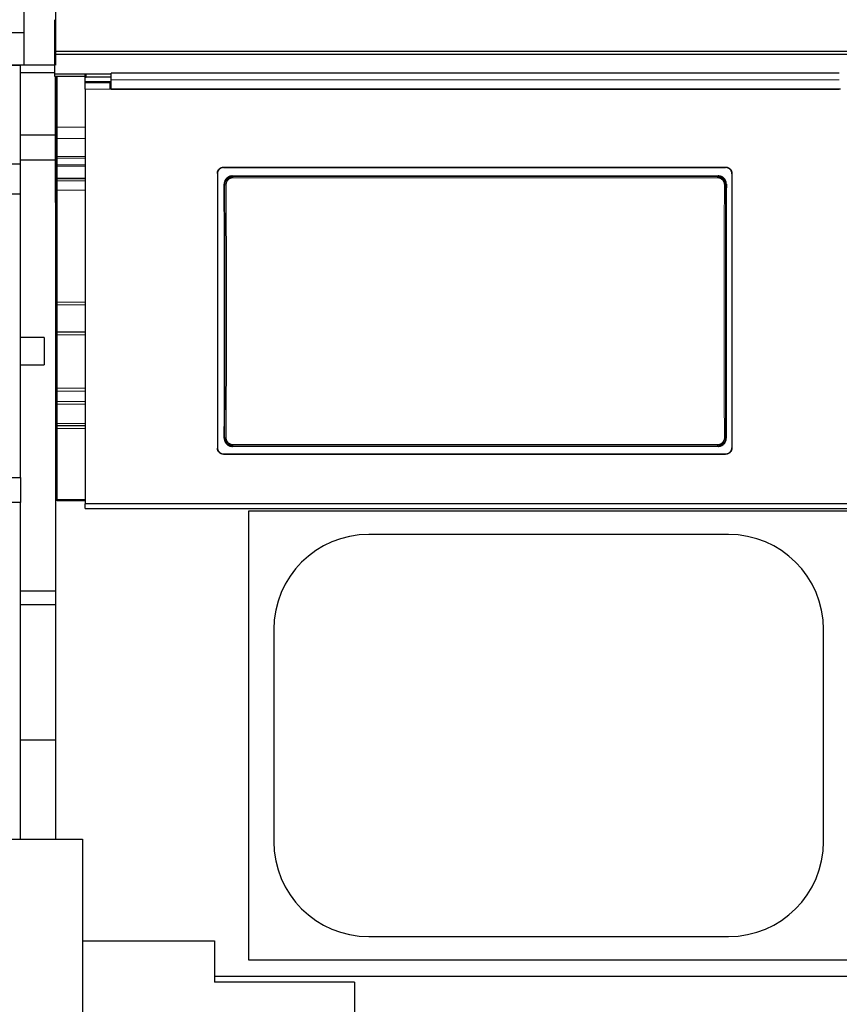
# Model space of a CAD drawing. Header units: inches. Extents: x 0 to 17820, y -10 to 12600.
# Tile 91 of 256: x 2552 to 3209, y 9395 to 10184. Entities that reach past the tile are written whole.
import ezdxf

# ---------------------------------------------------------------- set-up
doc = ezdxf.new("R2010")
doc.units = ezdxf.units.IN
doc.layers.add('1', color=7, linetype='Continuous', true_color=0xffffff)
doc.layers.add('254', color=7, linetype='Continuous', true_color=0xffffff)
doc.styles.add('latin_extended', font='simplex.shx')
doc.dimstyles.get("Standard").update_dxf_attribs({"dimtxt": 0.18, "dimasz": 0.18, "dimexe": 0.18, "dimexo": 0.0625, "dimgap": 0.09, "dimtad": 0, "dimtih": 1, "dimtoh": 1, "dimdec": 4, "dimzin": 0, "dimdsep": 46, "dimtxsty": 'Standard', "dimcen": 0.09, "dimadec": 0, "dimazin": 0, "dimtfac": 1, "dimtdec": 4, "dimtofl": 0, "dimtmove": 0, "dimatfit": 3, "dimfxl": 1, "dimtolj": 1, "dimtzin": 0, "dimarcsym": 0})

# ---------------------------------------------------------------- blocks, each defined once
blk = doc.blocks.new('_U3')
at = {"layer": '254', "color": 3, "linetype": 'Continuous', "lineweight": 13, "transparency": 16777216}
for p, q in [((1339.27, 10328.58), (1339.27, 6850.21)), ((6500.83, 8827.85), (6500.83, 6850.21)), ((1444.27, 6880.21), (6395.83, 6880.21))]:
    blk.add_line(p, q, dxfattribs=at)
at = {"layer": '254', "color": 3, "transparency": 16777216}
for points in [[(1444.27, 6897.71), (1444.27, 6862.71), (1339.27, 6880.21)], [(6395.83, 6862.71), (6395.83, 6897.71), (6500.83, 6880.21)]]:
    blk.add_solid(points, dxfattribs=at)
at = {"layer": 'Defpoints', "color": 0, "transparency": 16777216}
for p in [(1339.27, 10358.58), (6500.83, 8857.85), (6500.83, 6880.21)]:
    blk.add_point(p, dxfattribs=at)
at = {"layer": '254', "color": 2, "lineweight": 13, "transparency": 16777216, "insert": (3745.05, 7037.71), "char_height": 105, "attachment_point": 1, "style": 'latin_extended'}
blk.add_mtext('\\A1;5162', dxfattribs=at)

msp = doc.modelspace()

# ---------------------------------------------------------------- linework, layer by layer
at = {"layer": '1', "color": 2, "linetype": 'Continuous', "lineweight": 25}
for p, q in [((2555.834, 10147.936), (2555.834, 10405.936)), ((2580.834, 10405.936), (2580.834, 10147.936)), ((2580.334, 10158.826), (2580.334, 10184.368)), ((2555.834, 10173.936), (2331.834, 10173.936)), ((2580.334, 10156.561), (2580.334, 10158.826)), ((3796.334, 10158.826), (2580.334, 10158.826)), ((2580.334, 10140.71), (2580.334, 10156.561)), ((3796.334, 10156.561), (2580.334, 10156.561)), ((2555.834, 10147.936), (2331.834, 10147.936)), ((2332.834, 10147.855), (2552.834, 10147.855)), ((2552.834, 10068.855), (2552.834, 10147.855)), ((2580.334, 10147.936), (2555.834, 10147.936)), ((2580.333, 10141.854), (2552.833, 10141.854)), ((2580.334, 10138.962), (2580.334, 10140.71)), ((2604.977, 10140.71), (2580.334, 10140.71)), ((2604.597, 10138.962), (2580.334, 10138.962)), ((2580.834, 10091.854), (2580.834, 10138.962)), ((2581.834, 10138.962), (2581.834, 10103.854)), ((2582.334, 10098.245), (2582.334, 10138.962)), ((2604.584, 10137.718), (2604.584, 10140.316)), ((2604.584, 10133.808), (2604.584, 10137.718)), ((2625.584, 10140.816), (2605.584, 10140.816)), ((2625.584, 10138.218), (2605.584, 10138.218)), ((3208.584, 10141.62), (2625.584, 10141.62)), ((2625.584, 10136.247), (2625.584, 10141.62)), ((2624.584, 10133.808), (2604.584, 10133.808)), ((2604.584, 10128.729), (2604.584, 10133.808)), ((2604.634, 10133.808), (2604.634, 10134.514)), ((2625.59, 10134.514), (2604.634, 10134.514)), ((2624.584, 10128.729), (2624.584, 10133.808)), ((2625.584, 10130.808), (2624.584, 10130.808)), ((2625.584, 10128.734), (2625.584, 10136.247)), ((2604.584, 10128.729), (2604.584, 9796.359)), ((3209.584, 10128.729), (2624.584, 10128.729)), ((2625.584, 10128.734), (3208.584, 10128.734)), ((2581.831, 10103.786), (2580.831, 10103.786)), ((2581.834, 10103.854), (2581.834, 10037.854)), ((2582.334, 10103.854), (2581.834, 10103.854)), ((2582.334, 10089.246), (2582.334, 10098.245)), ((2580.834, 10091.854), (2552.833, 10091.854)), ((2580.834, 10071.858), (2580.834, 10091.854)), ((2582.334, 10074.672), (2582.334, 10089.246)), ((2582.334, 10073.483), (2582.334, 10074.672)), ((2332.834, 10068.855), (2552.834, 10068.855)), ((2580.834, 10071.858), (2552.833, 10071.858)), ((2552.834, 10044.855), (2552.834, 10068.855)), ((2580.834, 10037.851), (2580.834, 10071.858)), ((2582.334, 10068.053), (2582.334, 10073.483)), ((2582.334, 10066.923), (2582.334, 10068.053)), ((2582.334, 10057.307), (2582.334, 10066.923)), ((2715.584, 10066.226), (3117.584, 10066.226)), ((2710.584, 10061.251), (2710.584, 9841.178)), ((2715.584, 10065.922), (3117.584, 10065.922)), ((2722.498, 10059.163), (3111.67, 10059.163)), ((3122.584, 10061.251), (3122.584, 9841.178)), ((2582.334, 10057.014), (2582.334, 10057.307)), ((2582.334, 10057.014), (2604.626, 10057.014)), ((2582.334, 10055.333), (2582.334, 10057.014)), ((2582.334, 10047.673), (2582.334, 10055.333)), ((2332.834, 10044.855), (2552.834, 10044.855)), ((2552.834, 9817.585), (2552.834, 10044.855)), ((2580.819, 10049.286), (2581.831, 10049.286)), ((2582.334, 9957.931), (2582.334, 10047.673)), ((2582.374, 10037.854), (2580.834, 10037.854)), ((2580.834, 10037.854), (2580.834, 9912.854)), ((2582.334, 9955.928), (2582.334, 9957.931)), ((2582.334, 9933.936), (2582.334, 9955.928)), ((2582.334, 9931.936), (2582.334, 9933.936)), ((2604.626, 9933.936), (2582.334, 9933.936)), ((2571.834, 9929.854), (2571.834, 9907.854)), ((2582.334, 9889.168), (2582.334, 9931.936)), ((2582.374, 9912.854), (2580.834, 9912.854)), ((2580.834, 9912.854), (2580.834, 9527.89)), ((2582.334, 9886.668), (2582.334, 9889.168)), ((2582.334, 9878.364), (2582.334, 9886.668)), ((2582.334, 9876.364), (2582.334, 9878.364)), ((2582.334, 9860.936), (2582.334, 9876.364)), ((2582.334, 9858.936), (2582.334, 9860.936)), ((2582.334, 9856.936), (2582.334, 9858.936)), ((2604.626, 9858.936), (2582.334, 9858.936)), ((2582.334, 9799.936), (2582.334, 9856.936)), ((3111.607, 9842.509), (2722.561, 9842.509)), ((2715.584, 9836.466), (3117.584, 9836.466)), ((2715.584, 9836.197), (3117.584, 9836.197)), ((2332.834, 9817.585), (2552.834, 9817.585)), ((2552.834, 9817.585), (2552.834, 9797.585)), ((2582.334, 9798.936), (2582.334, 9799.936)), ((2604.626, 9798.936), (2582.334, 9798.936)), ((2552.834, 9797.585), (2332.834, 9797.585)), ((2552.834, 9527.886), (2552.834, 9797.585)), ((2604.584, 9792.772), (2604.584, 9796.359)), ((3229.584, 9796.359), (2604.584, 9796.359)), ((2604.584, 9792.772), (3854.584, 9792.772)), ((2735.834, 9430.854), (2735.834, 9790.854)), ((2735.834, 9790.854), (3215.834, 9790.854)), ((3119.834, 9771.954), (2831.834, 9771.954)), ((2580.834, 9726.464), (2552.833, 9726.464)), ((2552.834, 9715.854), (2580.834, 9715.854)), ((2755.734, 9695.854), (2755.734, 9525.854)), ((3195.934, 9525.854), (3195.934, 9695.854)), ((2552.834, 9607.354), (2580.834, 9607.354)), ((2310.613, 9527.883), (2602.613, 9527.883)), ((2602.613, 9527.883), (2602.613, 9257.355)), ((2602.613, 9446.354), (2708.334, 9446.354)), ((2708.334, 9446.354), (2708.334, 9413.354)), ((2831.834, 9449.754), (3119.834, 9449.754)), ((3215.834, 9430.854), (2735.834, 9430.854)), ((2820.334, 9413.354), (2708.334, 9413.354)), ((5760.834, 9417.854), (2708.382, 9417.854)), ((2820.334, 9413.354), (2820.334, 9362.184))]:
    msp.add_line(p, q, dxfattribs=at)
at = {"layer": '1', "color": 110, "linetype": 'Continuous', "lineweight": 13}
for p, q in [((2605.584, 10140.816), (2605.584, 10138.218)), ((2624.584, 10128.729), (2604.584, 10128.729)), ((2604.586, 10098.245), (2582.334, 10098.245)), ((2604.626, 10089.246), (2582.334, 10089.246)), ((2604.626, 10074.672), (2582.334, 10074.672)), ((2604.626, 10073.483), (2582.334, 10073.483)), ((2604.626, 10068.053), (2582.334, 10068.053)), ((2604.626, 10066.923), (2582.334, 10066.923)), ((2715.584, 10066.226), (2715.584, 10065.922)), ((3117.584, 10065.922), (3117.584, 10066.226)), ((2722.498, 10059.163), (2723.056, 10058.605)), ((2723.056, 10058.605), (3111.112, 10058.605)), ((2723.056, 10058.605), (2723.056, 10057.696)), ((3111.112, 10058.605), (3111.67, 10059.163)), ((3111.112, 10058.605), (3111.112, 10057.696)), ((2604.626, 10057.307), (2582.334, 10057.307)), ((2604.626, 10055.333), (2582.334, 10055.333)), ((2716.59, 10052.089), (2716.038, 10052.64)), ((3111.112, 10057.696), (2723.056, 10057.696)), ((3118.129, 10052.64), (3117.578, 10052.089)), ((2604.626, 10047.673), (2582.334, 10047.673)), ((2604.626, 9957.931), (2582.334, 9957.931)), ((2604.626, 9955.928), (2582.334, 9955.928)), ((2604.626, 9931.936), (2582.334, 9931.936)), ((2604.626, 9889.168), (2582.334, 9889.168)), ((2604.626, 9886.668), (2582.334, 9886.668)), ((2604.626, 9878.364), (2582.334, 9878.364)), ((2604.626, 9876.364), (2582.334, 9876.364)), ((2604.626, 9860.936), (2582.334, 9860.936)), ((2604.626, 9856.936), (2582.334, 9856.936)), ((2716.098, 9849.028), (2716.59, 9849.52)), ((3117.578, 9849.52), (3118.07, 9849.028)), ((2723.056, 9843.004), (2722.561, 9842.509)), ((2723.056, 9843.913), (2723.056, 9843.004)), ((2723.056, 9843.913), (3111.112, 9843.913)), ((3111.112, 9843.004), (2723.056, 9843.004)), ((3111.112, 9843.913), (3111.112, 9843.004)), ((3111.607, 9842.509), (3111.112, 9843.004)), ((2715.584, 9836.466), (2715.584, 9836.197)), ((3117.584, 9836.197), (3117.584, 9836.466)), ((2604.626, 9799.936), (2582.334, 9799.936))]:
    msp.add_line(p, q, dxfattribs=at)
at = {"layer": '1', "color": 2, "linetype": 'Continuous', "lineweight": 25}
for centre, start, end in [((2831.834, 9695.854), 90, 180), ((3119.834, 9695.854), 0, 90), ((2831.834, 9525.854), 180, 270), ((3119.834, 9525.854), 270, 0)]:
    msp.add_arc(centre, 76.1, start, end, dxfattribs=at)
for centre, major_axis, ratio, start_param, end_param in [((2605.584, 10140.316), (-1, 0), 0.5, 4.712389, 6.2831853), ((2605.584, 10137.718), (1, 0), 0.5, 1.5707963, 3.1415927), ((2653.406, 9944.194), (0, 1200), 0.0524078, 4.6330009, 4.8028843), ((3180.761, 9944.194), (0, 1200), 0.0524078, 1.480301, 1.6501845)]:
    msp.add_ellipse(centre, major_axis=major_axis, ratio=ratio, start_param=start_param, end_param=end_param, dxfattribs=at)
at = {"layer": '1', "color": 110, "linetype": 'Continuous', "lineweight": 13}
for centre, major_axis, ratio, start_param, end_param in [((2717.588, 10052.089), (-1, -0.004), 0.0844733, 4.7120137, 6.2306374), ((2653.977, 9950.804), (0, 1199), 0.0524078, 4.6278141, 4.7969639), ((2654.976, 9950.804), (0, 1200), 0.0523641, 4.6278141, 4.7969639), ((3179.192, 9950.804), (0, 1200), 0.0523641, 1.4862214, 1.6553712), ((3116.579, 10052.089), (1, -0.004), 0.0844733, 0.0525479, 1.5711716), ((3180.19, 9950.804), (0, 1199), 0.0524078, 1.4862214, 1.6553712), ((2717.588, 9849.52), (1, -0.004), 0.0844733, 3.1941405, 4.7127643), ((3116.579, 9849.52), (-1, -0.004), 0.0844733, 1.570421, 3.0890448)]:
    msp.add_ellipse(centre, major_axis=major_axis, ratio=ratio, start_param=start_param, end_param=end_param, dxfattribs=at)
msp.add_open_spline([(3208.584, 10136.247), (2625.584, 10136.247)], degree=1, dxfattribs=at)
at = {"layer": '1', "color": 2, "linetype": 'Continuous', "lineweight": 25}
for points, knots in [([(2710.584, 10061.251), (2710.584, 10061.415), (2710.592, 10061.578), (2710.624, 10061.901), (2710.672, 10062.221), (2710.751, 10062.537), (2710.81, 10062.732), (2710.823, 10062.771), (2710.848, 10062.849), (2710.862, 10062.887), (2710.903, 10063.003), (2710.933, 10063.08), (2711.027, 10063.305), (2711.166, 10063.599), (2711.334, 10063.877), (2711.47, 10064.08), (2711.517, 10064.146), (2711.59, 10064.245), (2711.615, 10064.277), (2711.665, 10064.342), (2711.691, 10064.374), (2711.822, 10064.532), (2711.932, 10064.653), (2712.162, 10064.882), (2712.403, 10065.1), (2712.665, 10065.294), (2712.836, 10065.408), (2712.87, 10065.43), (2712.94, 10065.474), (2712.975, 10065.495), (2713.081, 10065.559), (2713.152, 10065.599), (2713.369, 10065.714), (2713.663, 10065.853), (2713.97, 10065.962), (2714.204, 10066.034), (2714.283, 10066.055), (2714.443, 10066.095), (2714.523, 10066.113), (2714.766, 10066.162), (2715.09, 10066.21), (2715.419, 10066.226), (2715.584, 10066.226)], [0, 0, 0, 0, 0.0625, 0.0625, 0.125, 0.1875, 0.1875, 0.203125, 0.203125, 0.21875, 0.21875, 0.25, 0.25, 0.3125, 0.375, 0.375, 0.40625, 0.40625, 0.421875, 0.421875, 0.4375, 0.4375, 0.5, 0.5, 0.5625, 0.625, 0.625, 0.640625, 0.640625, 0.65625, 0.65625, 0.6875, 0.6875, 0.75, 0.8125, 0.8125, 0.84375, 0.84375, 0.875, 0.875, 0.9375, 1, 1, 1, 1]), ([(3117.584, 10066.226), (3117.749, 10066.226), (3117.912, 10066.218), (3118.237, 10066.186), (3118.559, 10066.138), (3118.876, 10066.06), (3119.072, 10066.001), (3119.111, 10065.988), (3119.189, 10065.963), (3119.228, 10065.949), (3119.345, 10065.908), (3119.421, 10065.878), (3119.648, 10065.785), (3119.943, 10065.646), (3120.223, 10065.48), (3120.426, 10065.345), (3120.527, 10065.274), (3120.625, 10065.2), (3120.69, 10065.15), (3120.722, 10065.124), (3120.881, 10064.994), (3121.003, 10064.885), (3121.233, 10064.656), (3121.452, 10064.416), (3121.647, 10064.155), (3121.761, 10063.985), (3121.784, 10063.951), (3121.828, 10063.882), (3121.85, 10063.847), (3121.913, 10063.741), (3121.954, 10063.67), (3122.069, 10063.455), (3122.209, 10063.162), (3122.319, 10062.857), (3122.39, 10062.623), (3122.412, 10062.545), (3122.452, 10062.386), (3122.471, 10062.306), (3122.519, 10062.065), (3122.567, 10061.742), (3122.584, 10061.415), (3122.584, 10061.251)], [0, 0, 0, 0, 0.0625, 0.0625, 0.125, 0.1875, 0.1875, 0.203125, 0.203125, 0.21875, 0.21875, 0.25, 0.25, 0.3125, 0.375, 0.375, 0.40625, 0.421875, 0.421875, 0.4375, 0.4375, 0.5, 0.5, 0.5625, 0.625, 0.625, 0.640625, 0.640625, 0.65625, 0.65625, 0.6875, 0.6875, 0.75, 0.8125, 0.8125, 0.84375, 0.84375, 0.875, 0.875, 0.9375, 1, 1, 1, 1]), ([(2715.584, 10065.922), (2715.419, 10065.922), (2715.255, 10065.913), (2714.93, 10065.882), (2714.608, 10065.834), (2714.292, 10065.755), (2714.095, 10065.696), (2714.056, 10065.684), (2713.978, 10065.658), (2713.939, 10065.645), (2713.823, 10065.604), (2713.746, 10065.574), (2713.519, 10065.481), (2713.224, 10065.342), (2712.945, 10065.175), (2712.741, 10065.04), (2712.641, 10064.97), (2712.542, 10064.896), (2712.478, 10064.845), (2712.445, 10064.82), (2712.286, 10064.69), (2712.165, 10064.58), (2711.934, 10064.351), (2711.715, 10064.111), (2711.52, 10063.851), (2711.406, 10063.681), (2711.384, 10063.646), (2711.34, 10063.577), (2711.318, 10063.542), (2711.254, 10063.437), (2711.214, 10063.366), (2711.098, 10063.151), (2710.959, 10062.858), (2710.849, 10062.553), (2710.777, 10062.319), (2710.755, 10062.241), (2710.715, 10062.082), (2710.697, 10062.002), (2710.648, 10061.761), (2710.6, 10061.437), (2710.584, 10061.111), (2710.584, 10060.946)], [0, 0, 0, 0, 0.0625, 0.0625, 0.125, 0.1875, 0.1875, 0.203125, 0.203125, 0.21875, 0.21875, 0.25, 0.25, 0.3125, 0.375, 0.375, 0.40625, 0.421875, 0.421875, 0.4375, 0.4375, 0.5, 0.5, 0.5625, 0.625, 0.625, 0.640625, 0.640625, 0.65625, 0.65625, 0.6875, 0.6875, 0.75, 0.8125, 0.8125, 0.84375, 0.84375, 0.875, 0.875, 0.9375, 1, 1, 1, 1]), ([(2722.498, 10059.163), (2722.283, 10059.163), (2722.069, 10059.152), (2721.647, 10059.11), (2721.437, 10059.079), (2721.021, 10058.996), (2720.815, 10058.944), (2720.56, 10058.866), (2720.509, 10058.85), (2720.407, 10058.816), (2720.356, 10058.798), (2720.205, 10058.744), (2720.105, 10058.705), (2719.811, 10058.581), (2719.428, 10058.399), (2719.066, 10058.179), (2718.801, 10058.001), (2718.715, 10057.939), (2718.586, 10057.843), (2718.544, 10057.81), (2718.46, 10057.744), (2718.418, 10057.71), (2718.213, 10057.539), (2718.056, 10057.395), (2717.759, 10057.094), (2717.618, 10056.936), (2717.352, 10056.607), (2717.226, 10056.436), (2717.079, 10056.212), (2717.051, 10056.167), (2716.994, 10056.076), (2716.911, 10055.939), (2716.834, 10055.8), (2716.686, 10055.518), (2716.508, 10055.135), (2716.368, 10054.736), (2716.278, 10054.43), (2716.25, 10054.327), (2716.212, 10054.172), (2716.2, 10054.119), (2716.177, 10054.015), (2716.166, 10053.963), (2716.116, 10053.701), (2716.056, 10053.28), (2716.037, 10052.854), (2716.038, 10052.64)], [0, 0, 0, 0, 0.0625, 0.0625, 0.125, 0.125, 0.1875, 0.1875, 0.203125, 0.203125, 0.21875, 0.21875, 0.25, 0.25, 0.3125, 0.375, 0.375, 0.40625, 0.40625, 0.421875, 0.421875, 0.4375, 0.4375, 0.5, 0.5, 0.5625, 0.5625, 0.625, 0.625, 0.640625, 0.640625, 0.65625, 0.6875, 0.6875, 0.75, 0.8125, 0.8125, 0.84375, 0.84375, 0.859375, 0.859375, 0.875, 0.875, 0.9375, 1, 1, 1, 1]), ([(3117.578, 10052.089), (3117.579, 10052.303), (3117.559, 10052.73), (3117.498, 10053.152), (3117.447, 10053.415), (3117.436, 10053.467), (3117.413, 10053.571), (3117.377, 10053.727), (3117.335, 10053.881), (3117.244, 10054.186), (3117.103, 10054.585), (3116.924, 10054.968), (3116.775, 10055.251), (3116.723, 10055.344), (3116.641, 10055.482), (3116.613, 10055.528), (3116.557, 10055.618), (3116.528, 10055.663), (3116.381, 10055.885), (3116.13, 10056.227), (3115.847, 10056.542), (3115.624, 10056.768), (3115.547, 10056.841), (3115.429, 10056.949), (3115.389, 10056.985), (3115.309, 10057.055), (3115.268, 10057.09), (3115.061, 10057.26), (3114.891, 10057.388), (3114.539, 10057.624), (3114.358, 10057.734), (3113.985, 10057.934), (3113.793, 10058.026), (3113.547, 10058.128), (3113.497, 10058.148), (3113.397, 10058.187), (3113.347, 10058.206), (3113.196, 10058.26), (3113.095, 10058.294), (3112.79, 10058.387), (3112.379, 10058.49), (3111.961, 10058.552), (3111.539, 10058.594), (3111.327, 10058.605), (3111.112, 10058.605)], [0, 0, 0, 0, 0.0625, 0.125, 0.125, 0.140625, 0.140625, 0.15625, 0.1875, 0.1875, 0.25, 0.3125, 0.3125, 0.34375, 0.34375, 0.359375, 0.359375, 0.375, 0.375, 0.4375, 0.5, 0.5, 0.53125, 0.53125, 0.546875, 0.546875, 0.5625, 0.5625, 0.625, 0.625, 0.6875, 0.6875, 0.75, 0.75, 0.765625, 0.765625, 0.78125, 0.78125, 0.8125, 0.8125, 0.875, 0.9375, 0.9375, 1, 1, 1, 1]), ([(3118.129, 10052.64), (3118.13, 10052.854), (3118.121, 10053.066), (3118.082, 10053.488), (3118.052, 10053.697), (3117.973, 10054.112), (3117.923, 10054.317), (3117.848, 10054.572), (3117.832, 10054.623), (3117.799, 10054.725), (3117.782, 10054.776), (3117.73, 10054.927), (3117.692, 10055.027), (3117.572, 10055.323), (3117.395, 10055.707), (3117.181, 10056.071), (3117.006, 10056.337), (3116.946, 10056.424), (3116.852, 10056.553), (3116.82, 10056.596), (3116.755, 10056.681), (3116.722, 10056.723), (3116.554, 10056.931), (3116.412, 10057.09), (3116.115, 10057.392), (3115.959, 10057.535), (3115.634, 10057.806), (3115.464, 10057.934), (3115.244, 10058.084), (3115.199, 10058.113), (3115.109, 10058.171), (3115.063, 10058.199), (3114.926, 10058.283), (3114.833, 10058.336), (3114.552, 10058.488), (3114.17, 10058.671), (3113.771, 10058.816), (3113.466, 10058.909), (3113.363, 10058.938), (3113.208, 10058.978), (3113.156, 10058.99), (3113.051, 10059.014), (3112.999, 10059.025), (3112.736, 10059.078), (3112.313, 10059.142), (3111.885, 10059.163), (3111.67, 10059.163)], [0, 0, 0, 0, 0.0625, 0.0625, 0.125, 0.125, 0.1875, 0.1875, 0.203125, 0.203125, 0.21875, 0.21875, 0.25, 0.25, 0.3125, 0.375, 0.375, 0.40625, 0.40625, 0.421875, 0.421875, 0.4375, 0.4375, 0.5, 0.5, 0.5625, 0.5625, 0.625, 0.625, 0.640625, 0.640625, 0.65625, 0.65625, 0.6875, 0.6875, 0.75, 0.8125, 0.8125, 0.84375, 0.84375, 0.859375, 0.859375, 0.875, 0.875, 0.9375, 1, 1, 1, 1]), ([(3122.584, 10060.946), (3122.584, 10061.111), (3122.576, 10061.274), (3122.544, 10061.597), (3122.496, 10061.917), (3122.417, 10062.232), (3122.357, 10062.428), (3122.345, 10062.466), (3122.319, 10062.544), (3122.306, 10062.583), (3122.264, 10062.699), (3122.234, 10062.775), (3122.14, 10063.001), (3122.001, 10063.294), (3121.834, 10063.572), (3121.698, 10063.775), (3121.651, 10063.842), (3121.578, 10063.94), (3121.553, 10063.973), (3121.502, 10064.037), (3121.476, 10064.07), (3121.346, 10064.228), (3121.236, 10064.349), (3121.005, 10064.578), (3120.764, 10064.796), (3120.502, 10064.99), (3120.332, 10065.103), (3120.297, 10065.126), (3120.227, 10065.17), (3120.192, 10065.191), (3120.086, 10065.254), (3120.015, 10065.295), (3119.799, 10065.41), (3119.504, 10065.549), (3119.198, 10065.658), (3118.963, 10065.729), (3118.884, 10065.751), (3118.725, 10065.791), (3118.644, 10065.809), (3118.402, 10065.857), (3118.077, 10065.905), (3117.749, 10065.922), (3117.584, 10065.922)], [0, 0, 0, 0, 0.0625, 0.0625, 0.125, 0.1875, 0.1875, 0.203125, 0.203125, 0.21875, 0.21875, 0.25, 0.25, 0.3125, 0.375, 0.375, 0.40625, 0.40625, 0.421875, 0.421875, 0.4375, 0.4375, 0.5, 0.5, 0.5625, 0.625, 0.625, 0.640625, 0.640625, 0.65625, 0.65625, 0.6875, 0.6875, 0.75, 0.8125, 0.8125, 0.84375, 0.84375, 0.875, 0.875, 0.9375, 1, 1, 1, 1]), ([(2716.098, 9849.028), (2716.097, 9848.814), (2716.106, 9848.601), (2716.146, 9848.18), (2716.176, 9847.971), (2716.255, 9847.556), (2716.305, 9847.35), (2716.381, 9847.095), (2716.396, 9847.044), (2716.429, 9846.943), (2716.446, 9846.892), (2716.499, 9846.74), (2716.537, 9846.641), (2716.657, 9846.345), (2716.835, 9845.961), (2717.049, 9845.597), (2717.224, 9845.331), (2717.284, 9845.244), (2717.379, 9845.115), (2717.411, 9845.072), (2717.476, 9844.988), (2717.509, 9844.945), (2717.677, 9844.737), (2717.819, 9844.579), (2718.117, 9844.277), (2718.272, 9844.134), (2718.598, 9843.863), (2718.767, 9843.736), (2718.988, 9843.586), (2719.033, 9843.557), (2719.123, 9843.499), (2719.169, 9843.471), (2719.306, 9843.388), (2719.399, 9843.334), (2719.68, 9843.183), (2720.062, 9843), (2720.461, 9842.856), (2720.766, 9842.762), (2720.868, 9842.733), (2721.024, 9842.694), (2721.076, 9842.681), (2721.18, 9842.658), (2721.233, 9842.646), (2721.496, 9842.593), (2721.918, 9842.53), (2722.346, 9842.509), (2722.561, 9842.509)], [0, 0, 0, 0, 0.0625, 0.0625, 0.125, 0.125, 0.1875, 0.1875, 0.203125, 0.203125, 0.21875, 0.21875, 0.25, 0.25, 0.3125, 0.375, 0.375, 0.40625, 0.40625, 0.421875, 0.421875, 0.4375, 0.4375, 0.5, 0.5, 0.5625, 0.5625, 0.625, 0.625, 0.640625, 0.640625, 0.65625, 0.65625, 0.6875, 0.6875, 0.75, 0.8125, 0.8125, 0.84375, 0.84375, 0.859375, 0.859375, 0.875, 0.875, 0.9375, 1, 1, 1, 1]), ([(2716.59, 9849.52), (2716.589, 9849.306), (2716.608, 9848.879), (2716.669, 9848.457), (2716.72, 9848.194), (2716.731, 9848.142), (2716.754, 9848.037), (2716.791, 9847.881), (2716.833, 9847.728), (2716.924, 9847.423), (2717.064, 9847.024), (2717.243, 9846.64), (2717.392, 9846.358), (2717.444, 9846.265), (2717.526, 9846.127), (2717.554, 9846.081), (2717.611, 9845.99), (2717.64, 9845.946), (2717.786, 9845.724), (2718.037, 9845.382), (2718.32, 9845.067), (2718.544, 9844.841), (2718.62, 9844.767), (2718.738, 9844.66), (2718.778, 9844.624), (2718.859, 9844.554), (2718.9, 9844.519), (2719.106, 9844.348), (2719.277, 9844.221), (2719.628, 9843.985), (2719.81, 9843.875), (2720.182, 9843.675), (2720.374, 9843.583), (2720.621, 9843.48), (2720.67, 9843.46), (2720.77, 9843.422), (2720.82, 9843.403), (2720.971, 9843.349), (2721.073, 9843.315), (2721.378, 9843.222), (2721.788, 9843.119), (2722.206, 9843.056), (2722.628, 9843.015), (2722.841, 9843.004), (2723.056, 9843.004)], [0, 0, 0, 0, 0.0625, 0.125, 0.125, 0.140625, 0.140625, 0.15625, 0.1875, 0.1875, 0.25, 0.3125, 0.3125, 0.34375, 0.34375, 0.359375, 0.359375, 0.375, 0.375, 0.4375, 0.5, 0.5, 0.53125, 0.53125, 0.546875, 0.546875, 0.5625, 0.5625, 0.625, 0.625, 0.6875, 0.6875, 0.75, 0.75, 0.765625, 0.765625, 0.78125, 0.78125, 0.8125, 0.8125, 0.875, 0.9375, 0.9375, 1, 1, 1, 1]), ([(3111.607, 9842.509), (3111.822, 9842.509), (3112.035, 9842.519), (3112.457, 9842.561), (3112.667, 9842.593), (3113.082, 9842.676), (3113.288, 9842.728), (3113.543, 9842.805), (3113.594, 9842.822), (3113.696, 9842.855), (3113.747, 9842.873), (3113.898, 9842.928), (3113.998, 9842.966), (3114.292, 9843.089), (3114.675, 9843.272), (3115.038, 9843.491), (3115.302, 9843.669), (3115.389, 9843.731), (3115.517, 9843.827), (3115.559, 9843.859), (3115.643, 9843.926), (3115.685, 9843.959), (3115.891, 9844.13), (3116.047, 9844.274), (3116.345, 9844.575), (3116.486, 9844.733), (3116.753, 9845.061), (3116.878, 9845.233), (3117.025, 9845.456), (3117.054, 9845.501), (3117.111, 9845.591), (3117.194, 9845.728), (3117.272, 9845.868), (3117.42, 9846.149), (3117.598, 9846.533), (3117.738, 9846.932), (3117.829, 9847.237), (3117.857, 9847.34), (3117.895, 9847.496), (3117.907, 9847.548), (3117.93, 9847.653), (3117.941, 9847.705), (3117.991, 9847.967), (3118.052, 9848.388), (3118.071, 9848.814), (3118.07, 9849.028)], [0, 0, 0, 0, 0.0625, 0.0625, 0.125, 0.125, 0.1875, 0.1875, 0.203125, 0.203125, 0.21875, 0.21875, 0.25, 0.25, 0.3125, 0.375, 0.375, 0.40625, 0.40625, 0.421875, 0.421875, 0.4375, 0.4375, 0.5, 0.5, 0.5625, 0.5625, 0.625, 0.625, 0.640625, 0.640625, 0.65625, 0.6875, 0.6875, 0.75, 0.8125, 0.8125, 0.84375, 0.84375, 0.859375, 0.859375, 0.875, 0.875, 0.9375, 1, 1, 1, 1]), ([(2710.584, 9841.447), (2710.584, 9841.282), (2710.592, 9841.119), (2710.624, 9840.796), (2710.672, 9840.475), (2710.751, 9840.16), (2710.81, 9839.964), (2710.823, 9839.925), (2710.848, 9839.847), (2710.862, 9839.808), (2710.903, 9839.692), (2710.933, 9839.616), (2711.027, 9839.39), (2711.166, 9839.096), (2711.334, 9838.818), (2711.47, 9838.615), (2711.517, 9838.548), (2711.59, 9838.45), (2711.615, 9838.417), (2711.665, 9838.352), (2711.691, 9838.32), (2711.822, 9838.162), (2711.932, 9838.041), (2712.162, 9837.811), (2712.403, 9837.593), (2712.665, 9837.399), (2712.836, 9837.285), (2712.87, 9837.263), (2712.94, 9837.219), (2712.975, 9837.197), (2713.081, 9837.134), (2713.152, 9837.094), (2713.369, 9836.979), (2713.663, 9836.84), (2713.97, 9836.73), (2714.204, 9836.659), (2714.283, 9836.637), (2714.443, 9836.597), (2714.523, 9836.579), (2714.766, 9836.531), (2715.09, 9836.482), (2715.419, 9836.466), (2715.584, 9836.466)], [0, 0, 0, 0, 0.0625, 0.0625, 0.125, 0.1875, 0.1875, 0.203125, 0.203125, 0.21875, 0.21875, 0.25, 0.25, 0.3125, 0.375, 0.375, 0.40625, 0.40625, 0.421875, 0.421875, 0.4375, 0.4375, 0.5, 0.5, 0.5625, 0.625, 0.625, 0.640625, 0.640625, 0.65625, 0.65625, 0.6875, 0.6875, 0.75, 0.8125, 0.8125, 0.84375, 0.84375, 0.875, 0.875, 0.9375, 1, 1, 1, 1]), ([(2715.584, 9836.197), (2715.419, 9836.197), (2715.255, 9836.205), (2714.93, 9836.237), (2714.608, 9836.284), (2714.292, 9836.363), (2714.095, 9836.422), (2714.056, 9836.435), (2713.978, 9836.46), (2713.939, 9836.474), (2713.823, 9836.515), (2713.746, 9836.545), (2713.519, 9836.638), (2713.224, 9836.777), (2712.945, 9836.944), (2712.741, 9837.079), (2712.641, 9837.149), (2712.542, 9837.224), (2712.478, 9837.274), (2712.445, 9837.3), (2712.286, 9837.43), (2712.165, 9837.539), (2711.934, 9837.769), (2711.715, 9838.009), (2711.52, 9838.27), (2711.406, 9838.44), (2711.384, 9838.475), (2711.34, 9838.544), (2711.318, 9838.579), (2711.254, 9838.684), (2711.214, 9838.755), (2711.098, 9838.971), (2710.959, 9839.264), (2710.849, 9839.57), (2710.777, 9839.803), (2710.755, 9839.882), (2710.715, 9840.041), (2710.697, 9840.121), (2710.648, 9840.362), (2710.6, 9840.686), (2710.584, 9841.013), (2710.584, 9841.178)], [0, 0, 0, 0, 0.0625, 0.0625, 0.125, 0.1875, 0.1875, 0.203125, 0.203125, 0.21875, 0.21875, 0.25, 0.25, 0.3125, 0.375, 0.375, 0.40625, 0.421875, 0.421875, 0.4375, 0.4375, 0.5, 0.5, 0.5625, 0.625, 0.625, 0.640625, 0.640625, 0.65625, 0.65625, 0.6875, 0.6875, 0.75, 0.8125, 0.8125, 0.84375, 0.84375, 0.875, 0.875, 0.9375, 1, 1, 1, 1]), ([(3117.584, 9836.466), (3117.749, 9836.466), (3117.912, 9836.474), (3118.237, 9836.506), (3118.559, 9836.554), (3118.876, 9836.633), (3119.072, 9836.692), (3119.111, 9836.704), (3119.189, 9836.73), (3119.228, 9836.743), (3119.345, 9836.785), (3119.421, 9836.814), (3119.648, 9836.908), (3119.943, 9837.047), (3120.223, 9837.213), (3120.426, 9837.348), (3120.527, 9837.419), (3120.625, 9837.493), (3120.69, 9837.544), (3120.722, 9837.569), (3120.881, 9837.699), (3121.003, 9837.809), (3121.233, 9838.038), (3121.452, 9838.278), (3121.647, 9838.54), (3121.761, 9838.709), (3121.784, 9838.744), (3121.828, 9838.813), (3121.85, 9838.848), (3121.913, 9838.954), (3121.954, 9839.025), (3122.069, 9839.24), (3122.209, 9839.534), (3122.319, 9839.839), (3122.39, 9840.073), (3122.412, 9840.151), (3122.452, 9840.31), (3122.471, 9840.39), (3122.519, 9840.632), (3122.567, 9840.955), (3122.584, 9841.282), (3122.584, 9841.447)], [0, 0, 0, 0, 0.0625, 0.0625, 0.125, 0.1875, 0.1875, 0.203125, 0.203125, 0.21875, 0.21875, 0.25, 0.25, 0.3125, 0.375, 0.375, 0.40625, 0.421875, 0.421875, 0.4375, 0.4375, 0.5, 0.5, 0.5625, 0.625, 0.625, 0.640625, 0.640625, 0.65625, 0.65625, 0.6875, 0.6875, 0.75, 0.8125, 0.8125, 0.84375, 0.84375, 0.875, 0.875, 0.9375, 1, 1, 1, 1]), ([(3122.584, 9841.178), (3122.584, 9841.013), (3122.576, 9840.85), (3122.544, 9840.527), (3122.496, 9840.206), (3122.417, 9839.89), (3122.357, 9839.695), (3122.345, 9839.656), (3122.319, 9839.578), (3122.306, 9839.539), (3122.264, 9839.423), (3122.234, 9839.347), (3122.14, 9839.121), (3122.001, 9838.827), (3121.834, 9838.549), (3121.698, 9838.346), (3121.651, 9838.279), (3121.578, 9838.18), (3121.553, 9838.148), (3121.502, 9838.083), (3121.476, 9838.051), (3121.346, 9837.892), (3121.236, 9837.772), (3121.005, 9837.542), (3120.764, 9837.324), (3120.502, 9837.13), (3120.332, 9837.016), (3120.297, 9836.994), (3120.227, 9836.95), (3120.192, 9836.928), (3120.086, 9836.865), (3120.015, 9836.825), (3119.799, 9836.709), (3119.504, 9836.57), (3119.198, 9836.461), (3118.963, 9836.389), (3118.884, 9836.368), (3118.725, 9836.328), (3118.644, 9836.309), (3118.402, 9836.261), (3118.077, 9836.213), (3117.749, 9836.197), (3117.584, 9836.197)], [0, 0, 0, 0, 0.0625, 0.0625, 0.125, 0.1875, 0.1875, 0.203125, 0.203125, 0.21875, 0.21875, 0.25, 0.25, 0.3125, 0.375, 0.375, 0.40625, 0.40625, 0.421875, 0.421875, 0.4375, 0.4375, 0.5, 0.5, 0.5625, 0.625, 0.625, 0.640625, 0.640625, 0.65625, 0.65625, 0.6875, 0.6875, 0.75, 0.8125, 0.8125, 0.84375, 0.84375, 0.875, 0.875, 0.9375, 1, 1, 1, 1])]:
    msp.add_open_spline(points, degree=3, knots=knots, dxfattribs=at)
at = {"layer": '1', "color": 110, "linetype": 'Continuous', "lineweight": 13}
for points, knots in [([(2723.056, 10058.605), (2722.841, 10058.605), (2722.413, 10058.584), (2721.991, 10058.52), (2721.728, 10058.467), (2721.675, 10058.456), (2721.571, 10058.432), (2721.415, 10058.395), (2721.261, 10058.352), (2720.957, 10058.258), (2720.559, 10058.114), (2720.176, 10057.931), (2719.942, 10057.805), (2719.895, 10057.779), (2719.802, 10057.726), (2719.756, 10057.698), (2719.618, 10057.615), (2719.528, 10057.557), (2719.264, 10057.378), (2718.925, 10057.124), (2718.613, 10056.838), (2718.39, 10056.612), (2718.317, 10056.534), (2718.21, 10056.415), (2718.175, 10056.375), (2718.106, 10056.294), (2718.072, 10056.253), (2717.903, 10056.044), (2717.778, 10055.873), (2717.545, 10055.519), (2717.33, 10055.155), (2717.151, 10054.771), (2717.051, 10054.524), (2717.031, 10054.475), (2716.994, 10054.375), (2716.975, 10054.324), (2716.922, 10054.173), (2716.889, 10054.071), (2716.799, 10053.766), (2716.698, 10053.355), (2716.638, 10052.937), (2716.599, 10052.516), (2716.589, 10052.303), (2716.59, 10052.089)], [0, 0, 0, 0, 0.0625, 0.125, 0.125, 0.140625, 0.140625, 0.15625, 0.1875, 0.1875, 0.25, 0.3125, 0.3125, 0.328125, 0.328125, 0.34375, 0.34375, 0.375, 0.375, 0.4375, 0.5, 0.5, 0.53125, 0.53125, 0.546875, 0.546875, 0.5625, 0.5625, 0.625, 0.625, 0.6875, 0.75, 0.75, 0.765625, 0.765625, 0.78125, 0.78125, 0.8125, 0.8125, 0.875, 0.9375, 0.9375, 1, 1, 1, 1]), ([(2723.056, 10057.696), (2722.874, 10057.696), (2722.512, 10057.677), (2722.153, 10057.624), (2721.93, 10057.579), (2721.886, 10057.569), (2721.798, 10057.549), (2721.754, 10057.539), (2721.622, 10057.505), (2721.535, 10057.481), (2721.278, 10057.401), (2720.941, 10057.279), (2720.616, 10057.124), (2720.418, 10057.017), (2720.378, 10056.995), (2720.3, 10056.95), (2720.261, 10056.926), (2720.144, 10056.856), (2720.068, 10056.807), (2719.844, 10056.655), (2719.558, 10056.439), (2719.294, 10056.197), (2719.105, 10056.005), (2719.013, 10055.906), (2718.924, 10055.804), (2718.865, 10055.735), (2718.837, 10055.7), (2718.694, 10055.524), (2718.588, 10055.378), (2718.392, 10055.078), (2718.211, 10054.77), (2718.06, 10054.445), (2717.976, 10054.236), (2717.959, 10054.194), (2717.927, 10054.109), (2717.912, 10054.066), (2717.867, 10053.938), (2717.84, 10053.852), (2717.763, 10053.594), (2717.679, 10053.246), (2717.629, 10052.892), (2717.604, 10052.624), (2717.595, 10052.49), (2717.59, 10052.354), (2717.588, 10052.264), (2717.588, 10052.219), (2717.588, 10052.173)], [0, 0, 0, 0, 0.0625, 0.125, 0.125, 0.140625, 0.140625, 0.15625, 0.15625, 0.1875, 0.1875, 0.25, 0.3125, 0.3125, 0.328125, 0.328125, 0.34375, 0.34375, 0.375, 0.375, 0.4375, 0.5, 0.5, 0.53125, 0.546875, 0.546875, 0.5625, 0.5625, 0.625, 0.625, 0.6875, 0.75, 0.75, 0.765625, 0.765625, 0.78125, 0.78125, 0.8125, 0.8125, 0.875, 0.9375, 0.9375, 0.96875, 0.984375, 0.984375, 1, 1, 1, 1]), ([(3111.112, 10057.696), (3111.203, 10057.696), (3111.294, 10057.693), (3111.475, 10057.684), (3111.565, 10057.678), (3111.834, 10057.651), (3112.188, 10057.598), (3112.537, 10057.51), (3112.795, 10057.431), (3112.881, 10057.402), (3113.009, 10057.356), (3113.051, 10057.34), (3113.136, 10057.307), (3113.178, 10057.29), (3113.386, 10057.203), (3113.549, 10057.125), (3113.864, 10056.955), (3114.017, 10056.862), (3114.315, 10056.661), (3114.459, 10056.553), (3114.633, 10056.408), (3114.668, 10056.379), (3114.736, 10056.319), (3114.837, 10056.229), (3114.934, 10056.135), (3115.123, 10055.943), (3115.361, 10055.676), (3115.573, 10055.387), (3115.697, 10055.198), (3115.721, 10055.16), (3115.769, 10055.084), (3115.792, 10055.045), (3115.861, 10054.928), (3115.905, 10054.849), (3116.031, 10054.61), (3116.181, 10054.285), (3116.3, 10053.947), (3116.376, 10053.689), (3116.4, 10053.603), (3116.432, 10053.471), (3116.442, 10053.427), (3116.461, 10053.339), (3116.47, 10053.295), (3116.513, 10053.072), (3116.564, 10052.715), (3116.58, 10052.355), (3116.579, 10052.173)], [0, 0, 0, 0, 0.03125, 0.03125, 0.0625, 0.0625, 0.125, 0.1875, 0.1875, 0.21875, 0.21875, 0.234375, 0.234375, 0.25, 0.25, 0.3125, 0.3125, 0.375, 0.375, 0.4375, 0.4375, 0.453125, 0.453125, 0.46875, 0.5, 0.5, 0.5625, 0.625, 0.625, 0.640625, 0.640625, 0.65625, 0.65625, 0.6875, 0.6875, 0.75, 0.8125, 0.8125, 0.84375, 0.84375, 0.859375, 0.859375, 0.875, 0.875, 0.9375, 1, 1, 1, 1]), ([(2717.588, 9849.435), (2717.587, 9849.254), (2717.604, 9848.894), (2717.654, 9848.536), (2717.697, 9848.314), (2717.706, 9848.27), (2717.726, 9848.182), (2717.736, 9848.138), (2717.768, 9848.006), (2717.791, 9847.92), (2717.868, 9847.662), (2717.986, 9847.324), (2718.137, 9846.999), (2718.262, 9846.76), (2718.306, 9846.681), (2718.375, 9846.564), (2718.398, 9846.525), (2718.446, 9846.448), (2718.471, 9846.41), (2718.594, 9846.222), (2718.806, 9845.933), (2719.045, 9845.666), (2719.234, 9845.474), (2719.331, 9845.38), (2719.432, 9845.29), (2719.5, 9845.23), (2719.534, 9845.201), (2719.709, 9845.056), (2719.853, 9844.948), (2720.15, 9844.747), (2720.303, 9844.654), (2720.619, 9844.484), (2720.781, 9844.406), (2720.99, 9844.319), (2721.032, 9844.302), (2721.116, 9844.269), (2721.159, 9844.253), (2721.287, 9844.207), (2721.372, 9844.178), (2721.631, 9844.099), (2721.979, 9844.011), (2722.334, 9843.958), (2722.603, 9843.931), (2722.693, 9843.925), (2722.874, 9843.916), (2722.965, 9843.913), (2723.056, 9843.913)], [0, 0, 0, 0, 0.0625, 0.125, 0.125, 0.140625, 0.140625, 0.15625, 0.15625, 0.1875, 0.1875, 0.25, 0.3125, 0.3125, 0.34375, 0.34375, 0.359375, 0.359375, 0.375, 0.375, 0.4375, 0.5, 0.5, 0.53125, 0.546875, 0.546875, 0.5625, 0.5625, 0.625, 0.625, 0.6875, 0.6875, 0.75, 0.75, 0.765625, 0.765625, 0.78125, 0.78125, 0.8125, 0.8125, 0.875, 0.9375, 0.9375, 0.96875, 0.96875, 1, 1, 1, 1]), ([(3111.112, 9843.004), (3111.327, 9843.004), (3111.754, 9843.025), (3112.177, 9843.089), (3112.44, 9843.142), (3112.492, 9843.153), (3112.597, 9843.177), (3112.753, 9843.214), (3112.906, 9843.257), (3113.211, 9843.351), (3113.609, 9843.495), (3113.991, 9843.678), (3114.226, 9843.804), (3114.273, 9843.83), (3114.365, 9843.883), (3114.411, 9843.91), (3114.549, 9843.994), (3114.639, 9844.051), (3114.904, 9844.23), (3115.243, 9844.485), (3115.554, 9844.771), (3115.778, 9844.997), (3115.851, 9845.074), (3115.957, 9845.193), (3115.992, 9845.234), (3116.062, 9845.315), (3116.096, 9845.356), (3116.264, 9845.564), (3116.39, 9845.736), (3116.623, 9846.09), (3116.837, 9846.454), (3117.016, 9846.838), (3117.117, 9847.085), (3117.136, 9847.134), (3117.174, 9847.234), (3117.192, 9847.285), (3117.245, 9847.436), (3117.278, 9847.537), (3117.369, 9847.843), (3117.469, 9848.254), (3117.529, 9848.672), (3117.569, 9849.093), (3117.579, 9849.306), (3117.578, 9849.52)], [0, 0, 0, 0, 0.0625, 0.125, 0.125, 0.140625, 0.140625, 0.15625, 0.1875, 0.1875, 0.25, 0.3125, 0.3125, 0.328125, 0.328125, 0.34375, 0.34375, 0.375, 0.375, 0.4375, 0.5, 0.5, 0.53125, 0.53125, 0.546875, 0.546875, 0.5625, 0.5625, 0.625, 0.625, 0.6875, 0.75, 0.75, 0.765625, 0.765625, 0.78125, 0.78125, 0.8125, 0.8125, 0.875, 0.9375, 0.9375, 1, 1, 1, 1]), ([(3116.579, 9849.435), (3116.579, 9849.39), (3116.579, 9849.345), (3116.577, 9849.254), (3116.573, 9849.119), (3116.564, 9848.985), (3116.539, 9848.717), (3116.488, 9848.363), (3116.404, 9848.015), (3116.328, 9847.756), (3116.3, 9847.671), (3116.256, 9847.542), (3116.24, 9847.5), (3116.208, 9847.415), (3116.192, 9847.373), (3116.107, 9847.164), (3115.957, 9846.839), (3115.775, 9846.53), (3115.579, 9846.231), (3115.473, 9846.085), (3115.331, 9845.909), (3115.302, 9845.874), (3115.243, 9845.805), (3115.154, 9845.703), (3115.062, 9845.604), (3114.873, 9845.412), (3114.61, 9845.17), (3114.323, 9844.954), (3114.099, 9844.802), (3114.023, 9844.753), (3113.907, 9844.682), (3113.868, 9844.659), (3113.789, 9844.614), (3113.75, 9844.592), (3113.551, 9844.485), (3113.227, 9844.33), (3112.89, 9844.207), (3112.632, 9844.128), (3112.545, 9844.104), (3112.414, 9844.07), (3112.37, 9844.06), (3112.281, 9844.04), (3112.237, 9844.03), (3112.014, 9843.985), (3111.656, 9843.931), (3111.294, 9843.913), (3111.112, 9843.913)], [0, 0, 0, 0, 0.015625, 0.015625, 0.03125, 0.0625, 0.0625, 0.125, 0.1875, 0.1875, 0.21875, 0.21875, 0.234375, 0.234375, 0.25, 0.25, 0.3125, 0.375, 0.375, 0.4375, 0.4375, 0.453125, 0.453125, 0.46875, 0.5, 0.5, 0.5625, 0.625, 0.625, 0.65625, 0.65625, 0.671875, 0.671875, 0.6875, 0.6875, 0.75, 0.8125, 0.8125, 0.84375, 0.84375, 0.859375, 0.859375, 0.875, 0.875, 0.9375, 1, 1, 1, 1])]:
    msp.add_open_spline(points, degree=3, knots=knots, dxfattribs=at)
at = {"layer": '1', "color": 2, "linetype": 'Continuous', "lineweight": 25}
for points in [[(2571.834, 9929.854), (2565.5, 9929.854), (2559.166, 9929.854), (2552.833, 9929.854)], [(2552.834, 9907.854), (2559.167, 9907.854), (2565.5, 9907.854), (2571.834, 9907.854)]]:
    msp.add_open_spline(points, degree=3, dxfattribs=at)

# ---------------------------------------------------------------- dimensions: what is measured, and where the dimension line sits
at = {"layer": '254', "color": 2, "linetype": 'Continuous', "lineweight": 13}
dim = msp.add_linear_dim(base=(6500.834, 6880.207), p1=(1339.267, 10358.582), p2=(6500.834, 8857.854), dimstyle='Standard', override={"dimscale": 30, "dimtxt": 3.5, "dimasz": 3.5, "dimexe": 1, "dimexo": 1, "dimgap": 1.75, "dimtad": 1, "dimtih": 1, "dimtoh": 0, "dimdec": 0, "dimlfac": 1, "dimzin": 8, "dimdsep": 46, "dimlunit": 2, "dimtxsty": 'latin_extended', "dimsah": 1, "dimse1": 0, "dimse2": 0, "dimsd1": 0, "dimsd2": 0, "dimclrd": 3, "dimclre": 3, "dimclrt": 2, "dimtol": 0, "dimtm": -0.1, "dimtfac": 0.714286, "dimtdec": 3, "dimtofl": 1, "dimtmove": 0, "dimtzin": 8, "dimlwd": 13, "dimlwe": 13}, dxfattribs=at)
dim.commit()
dim.dimension.update_dxf_attribs({"geometry": '_U3', "text_midpoint": (3920.05, 6880.207), "dimtype": 160})

doc.saveas('drawing.dxf')
